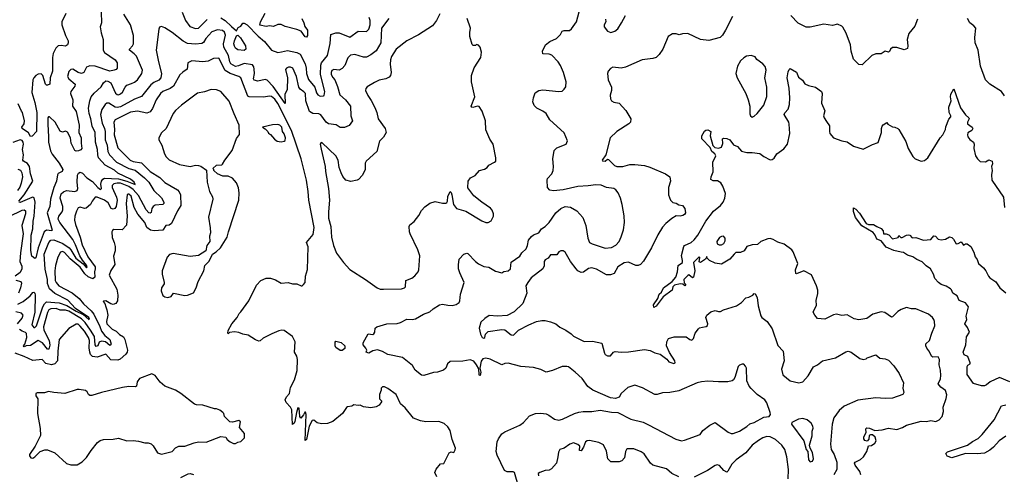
# Model space of a CAD drawing. Extents: x 2086813 to 2278017, y 548126 to 753336.
# Tile 154 of 256: x 2136141 to 2145462, y 616599 to 620904. Entities that reach past the tile are written whole.
import ezdxf

# ---------------------------------------------------------------- set-up
doc = ezdxf.new("R2010")
doc.units = 0

msp = doc.modelspace()

# ---------------------------------------------------------------- linework, layer by layer
at = {"layer": '0CON10XD'}
for points in [[(2136911.1, 620975), (2136914.2, 620875.8), (2136902.9, 620835), (2136910.9, 620780.9), (2136930, 620715), (2136932.3, 620615), (2136944.8, 620594.8), (2137045.6, 620525), (2137062.9, 620495), (2137064.3, 620445.7), (2137055, 620434), (2137034.4, 620425.6), (2136995, 620418.2), (2136855, 620463.1), (2136803.9, 620466.1), (2136772.9, 620455), (2136748.1, 620405), (2136725, 620395.5), (2136695, 620403.2), (2136645, 620434.5), (2136625, 620432.5), (2136605, 620412.5), (2136593.3, 620365), (2136605.5, 620345), (2136666.9, 620295), (2136664.4, 620275), (2136626.4, 620225), (2136621.8, 620205), (2136643.9, 620143.9), (2136641.8, 620085), (2136675, 620033.8), (2136705.6, 619905), (2136699.6, 619835), (2136724.2, 619785), (2136721.5, 619735), (2136730.5, 619685), (2136718.9, 619671.1), (2136698.7, 619661.3), (2136675, 619659.4), (2136661.7, 619665), (2136629.5, 619735), (2136622.5, 619785), (2136595, 619840), (2136575, 619850), (2136545, 619838.6), (2136525, 619848.6), (2136475.8, 619935), (2136424.4, 619985.6), (2136415, 619985.6), (2136408.5, 619975), (2136406.5, 619913.5), (2136415.3, 619795), (2136412.4, 619745), (2136422.9, 619702.9), (2136432.7, 619662.7), (2136449.5, 619629.5), (2136515.3, 619545), (2136548.8, 619485), (2136542.7, 619467.3), (2136505, 619446.7), (2136497.6, 619435), (2136490.5, 619375), (2136464.3, 619315.7), (2136431.6, 619205), (2136425.9, 619135), (2136400.7, 619075), (2136448.8, 618911.2), (2136445, 618904.4), (2136395, 618911.8), (2136374.1, 618895.9), (2136317.1, 618745), (2136295, 618650), (2136285, 618642.5), (2136255, 618663.8), (2136247.3, 618717.3), (2136251.3, 618865), (2136266, 618925), (2136270, 618995), (2136279.2, 619045), (2136286.5, 619175), (2136277.7, 619217.7), (2136265, 619224.7), (2136255, 619221.7), (2136145, 619173.4), (2136132.9, 619175)], [(2137680.4, 620975), (2137711.5, 620895), (2137750.8, 620840.8), (2137805, 620820), (2137835, 620823.3), (2137915, 620904.7)], [(2138811.1, 620915), (2138831.5, 620875), (2138840.9, 620840.9), (2138865.9, 620805), (2138866.1, 620753.9), (2138855, 620737.5), (2138845, 620741.4), (2138805, 620794), (2138765, 620811.4), (2138655, 620840.6), (2138615, 620858.9), (2138585, 620858.5), (2138545, 620839.5), (2138505, 620845.7), (2138475, 620840.6), (2138413.3, 620853.3), (2138420, 620885), (2138464.1, 620965)], [(2141522.1, 619332.1), (2141425, 619324.5), (2141287.2, 619292.8), (2141195, 619284.2), (2141160.3, 619290.3), (2141136.2, 619315), (2141133.3, 619385), (2141138.3, 619401.7), (2141178, 619445), (2141190.8, 619475), (2141194.3, 619515), (2141187.1, 619585), (2141200, 619665), (2141225, 619691.2), (2141315, 619726.7), (2141328.3, 619758.3), (2141294.1, 619834.1), (2141160, 619955), (2141124, 620015), (2141095, 620037.5), (2141036.9, 620066.9), (2141010.8, 620090.8), (2141000, 620125), (2141003.9, 620165), (2141019.8, 620210.2), (2141055, 620234.6), (2141095, 620240.5), (2141245, 620223.1), (2141275, 620228), (2141296.2, 620245), (2141312.7, 620267.3), (2141313.2, 620316.8), (2141290, 620405), (2141261.1, 620471.1), (2141238.1, 620505), (2141178.3, 620568.3), (2141155, 620577.5), (2141095, 620582), (2141089.2, 620605), (2141120, 620665), (2141161, 620699), (2141223.9, 620726.1), (2141260, 620765), (2141276.2, 620795), (2141295, 620802.9), (2141345, 620802), (2141365, 620816.2), (2141413.1, 620885), (2141448.6, 621025)], [(2136125, 618209.4), (2136175.5, 618234.5), (2136239.4, 618290.6), (2136265, 618321.9), (2136275, 618324.3), (2136283.7, 618313.7), (2136286.9, 618295), (2136283.5, 618135), (2136255.8, 618015), (2136275, 617988.2), (2136285, 617988.7), (2136300.3, 618005), (2136361, 618185), (2136376, 618214), (2136395, 618231.2), (2136513.4, 618223.4), (2136588.7, 618198.7), (2136675, 618144.4), (2136741.8, 618111.8), (2136795, 618064.7), (2136802.5, 618067.5), (2136794.4, 618085), (2136670.6, 618170.6), (2136597.3, 618247.3), (2136475, 618310.8), (2136422.6, 618355), (2136405.1, 618405), (2136402.9, 618445), (2136380.9, 618540.9), (2136372.5, 618685), (2136416.1, 618795), (2136435.2, 618814.8), (2136465, 618817.9), (2136548.3, 618785), (2136608.4, 618745), (2136626.6, 618725), (2136673.5, 618645), (2136741.9, 618591.9), (2136775, 618555.6), (2136781.1, 618565), (2136775, 618580.9), (2136736.5, 618626.5), (2136708.9, 618668.9), (2136670.8, 618770.8), (2136643.5, 618823.5), (2136521.1, 618985), (2136506.7, 619015), (2136511.3, 619045), (2136544.7, 619085), (2136550.6, 619105), (2136548.2, 619135), (2136525.4, 619215), (2136534.8, 619255.2), (2136555, 619273.6), (2136584.7, 619285.3), (2136662.7, 619277.3), (2136685.7, 619285), (2136692.1, 619305), (2136684.2, 619365), (2136689.6, 619430.4), (2136699.1, 619450.9), (2136715, 619459.4), (2136735, 619451.8), (2136778, 619405), (2136831.4, 619371.4), (2136879.7, 619315), (2136905.5, 619294.5), (2136914.5, 619305), (2136909.5, 619345), (2136915.8, 619375), (2136927.3, 619395), (2136945, 619404.8), (2137078, 619398), (2137155.2, 619375.2), (2137235.7, 619344.3), (2137224.2, 619365), (2137191.5, 619395), (2137070, 619450), (2137038.1, 619478.1), (2136951.8, 619525), (2136888.6, 619595), (2136879.8, 619625), (2136876.7, 619675), (2136858, 619745), (2136856.5, 619835), (2136827.4, 619895), (2136814.7, 619965), (2136798.4, 620015), (2136794, 620066), (2136804.7, 620135.3), (2136818.5, 620175), (2136845, 620208.9), (2136911.7, 620268.3), (2136935, 620305.8), (2136955, 620324.3), (2136975, 620323.5), (2137004.5, 620305), (2137049.4, 620209.4), (2137064.7, 620194.7), (2137075, 620192.9), (2137095, 620200.5), (2137113.4, 620216.6), (2137138.5, 620265), (2137155, 620283.1), (2137200.5, 620300.5), (2137228.7, 620311.3), (2137255, 620333.5), (2137296.9, 620395), (2137302.9, 620425), (2137247.3, 620557.3), (2137225, 620582.1), (2137180.6, 620615), (2137179.2, 620625), (2137209.2, 620655), (2137219.2, 620675), (2137219.4, 620755), (2137191.5, 620855), (2137126.9, 620955)], [(2136578.8, 620961.2), (2136541.4, 620885), (2136540.6, 620855), (2136575.4, 620755.4), (2136599.2, 620705), (2136600.8, 620685), (2136594.2, 620665), (2136575.4, 620654.6), (2136535, 620660.6), (2136504.3, 620655.7), (2136484, 620636), (2136458.8, 620585), (2136452, 620545), (2136452.8, 620417.2), (2136428.5, 620355), (2136425.6, 620294.4), (2136405, 620283.3), (2136395, 620283.8), (2136385, 620293.3), (2136360.5, 620375), (2136345, 620390.5), (2136315, 620389.6), (2136293.3, 620376.7), (2136274.5, 620355), (2136266.9, 620335), (2136255.8, 620215), (2136285, 620120), (2136303.1, 620025), (2136301.2, 619845), (2136259.4, 619800.6), (2136245, 619798.9), (2136223.4, 619833.4), (2136166, 619875), (2136162, 619885), (2136183.5, 619916.5), (2136186.4, 619945), (2136168.2, 620025), (2136159.1, 620039.2), (2136127.2, 620107.2)], [(2139635, 620915.6), (2139567.2, 620825), (2139560, 620685), (2139515, 620607.7), (2139465, 620570), (2139425, 620548.8), (2139395, 620550), (2139315, 620573.9), (2139271.5, 620568.5), (2139246.9, 620543.1), (2139218.3, 620471.7), (2139195, 620441.4), (2139165, 620426.9), (2139115, 620432.5), (2139095, 620422.5), (2139088.5, 620405), (2139090.4, 620385), (2139106.9, 620356.9), (2139123.2, 620333.2), (2139149.9, 620269.9), (2139171.1, 620191.1), (2139225, 620144.6), (2139272.9, 620085), (2139274.7, 619995), (2139291.3, 619945), (2139259, 619901), (2139215, 619884), (2139175, 619882.6), (2139137, 619907), (2139065, 619917.1), (2139041.6, 619935), (2138992.9, 620002.9), (2138971.6, 620011.6), (2138915, 620017.3), (2138883.3, 620035), (2138849.8, 620135), (2138845.2, 620205.2), (2138832.3, 620222.3), (2138796.3, 620246.3), (2138782.7, 620265), (2138760.3, 620365), (2138725.9, 620445.9), (2138705, 620455.4), (2138684.6, 620455.4), (2138665.8, 620445), (2138657.8, 620432.2), (2138675.6, 620354.4), (2138673, 620243), (2138650, 620195), (2138655, 620110), (2138541, 620271), (2138485, 620330.3), (2138465, 620338.9), (2138395, 620321.2), (2138360.9, 620330.9), (2138354.7, 620345), (2138362.8, 620395), (2138361.2, 620435), (2138357.6, 620457.6), (2138345, 620477.8), (2138265, 620489.4), (2138213.8, 620466.2), (2138185, 620461.7), (2138141.2, 620485), (2138129.8, 620505), (2138117.3, 620565), (2138073.4, 620645), (2138071.7, 620675), (2138088.6, 620758.6), (2138080.4, 620785), (2138061.2, 620801.2), (2138015, 620808.4), (2137960.1, 620789.9), (2137902.8, 620727.2), (2137881, 620689), (2137865, 620677.1), (2137805, 620671.8), (2137730.5, 620679.5), (2137690.1, 620700.1), (2137585, 620781.4), (2137515, 620826), (2137485, 620838.8), (2137465, 620833.3), (2137457.5, 620815), (2137433.8, 620615), (2137453.8, 620505), (2137484.6, 620395), (2137476.8, 620353.2), (2137458.2, 620331.8), (2137410, 620310), (2137381.5, 620288.5), (2137295, 620176.5), (2137228.3, 620151.7), (2137095, 620080), (2137065, 620072.6), (2137045, 620075.2), (2136985, 620113.6), (2136965, 620112.5), (2136948.7, 620101.3), (2136917.6, 620052.4), (2136907, 620005), (2136922.7, 619925), (2136942.7, 619875), (2136950.6, 619845), (2136950.7, 619765), (2136968.6, 619715), (2136975.3, 619655), (2136990.7, 619625), (2137058.9, 619555), (2137175, 619496), (2137235, 619478.3), (2137321.6, 619405), (2137365, 619364.6), (2137411.3, 619285), (2137485, 619215.9), (2137506.9, 619176.9), (2137505.4, 619164.6), (2137495, 619153.7), (2137425, 619147.2), (2137405, 619136.3), (2137392.1, 619115), (2137385, 619077.8), (2137375, 619071.4), (2137365, 619074.4), (2137338.6, 619105), (2137265, 619240), (2137216.1, 619296.1), (2137175, 619323.4), (2137095, 619354.9), (2137062.7, 619357.3), (2137031, 619349), (2137017.5, 619335), (2137016.8, 619315), (2137057.8, 619225), (2137064, 619195), (2137053.3, 619135), (2137042.9, 619117.1), (2137025, 619108.9), (2137005.8, 619115.8), (2136978.5, 619168.5), (2136945, 619196), (2136875, 619222.9), (2136855.7, 619224.3), (2136826.4, 619185), (2136812.5, 619155), (2136771.5, 619118.5), (2136755, 619115.6), (2136712.4, 619127.6), (2136695, 619122), (2136677.6, 619092.4), (2136662.5, 619045), (2136660.5, 619005), (2136668.8, 618965), (2136714.2, 618845), (2136732.2, 618772.2), (2136787.6, 618657.6), (2136855, 618564.2), (2136856.7, 618545), (2136848.4, 618515), (2136852.8, 618465), (2136835, 618449.2), (2136789.4, 618469.4), (2136758.9, 618498.9), (2136715, 618560.5), (2136675, 618591.4), (2136618.1, 618638.1), (2136565, 618700), (2136545, 618708.9), (2136526.7, 618703.3), (2136501.5, 618655), (2136480.9, 618575), (2136474.5, 618525), (2136477.1, 618435), (2136485, 618414.3), (2136511.8, 618385), (2136636.8, 618316.8), (2136704, 618264), (2136745, 618213.7), (2136817.2, 618147.2), (2136843.8, 618115), (2136899.9, 617999.9), (2136915.6, 617955), (2136946.5, 617915), (2136993.1, 617875), (2137007.3, 617832.7), (2137005, 617823.8), (2136995, 617820.3), (2136953, 617853), (2136915, 617858.4), (2136895, 617850), (2136879.7, 617815), (2136865, 617809.6), (2136856.2, 617826.2), (2136847.8, 617905), (2136812.3, 617965)], [(2138045, 620921.1), (2138087.6, 620897.6), (2138145, 620839.3), (2138195, 620800), (2138210.5, 620829.5), (2138235.9, 620844.1), (2138255, 620870), (2138265, 620871.2), (2138295, 620855.6), (2138398, 620748), (2138457.3, 620697.3), (2138525, 620615.7), (2138585, 620592.5), (2138618.9, 620601.1), (2138675, 620612.7), (2138765, 620593.3), (2138795, 620577.7), (2138843, 620485), (2138853.2, 620445), (2138856.2, 620395), (2138876.5, 620336.5), (2138935, 620265.5), (2138952.2, 620212.2), (2138965, 620191.4), (2138985, 620180), (2139018.3, 620181.7), (2139024.1, 620185.9), (2139030.8, 620225), (2138989.1, 620385), (2138993.4, 620475), (2138999.6, 620495), (2139053.8, 620565), (2139081.3, 620678.7), (2139086.7, 620763.3), (2139135, 620780), (2139165, 620779.1), (2139265, 620737.1), (2139344.7, 620795.3), (2139425, 620793.6), (2139446.2, 620815), (2139460, 620855), (2139459.5, 620895), (2139450.5, 620925)], [(2140119.3, 620960.7), (2140087.5, 620895), (2140048.6, 620845), (2139915, 620760.6), (2139806.7, 620705), (2139705, 620626.2), (2139661.4, 620555), (2139650, 620525), (2139647, 620483), (2139657.8, 620405), (2139652.9, 620377.1), (2139638.7, 620361.3), (2139606.2, 620343.8), (2139545, 620330.5), (2139499.8, 620310.2), (2139430.5, 620269.5), (2139418.3, 620251.7), (2139416.2, 620235), (2139435.8, 620185), (2139469.1, 620139.1), (2139503.3, 620073.3), (2139522.7, 620025), (2139535.4, 619965), (2139599.4, 619875), (2139611.4, 619835), (2139585, 619790.6), (2139545.7, 619755), (2139522, 619655), (2139420, 619565), (2139412.5, 619545), (2139410.9, 619485), (2139387.8, 619432.2), (2139349.5, 619390.5), (2139335, 619383.5), (2139275, 619372.2), (2139228, 619385), (2139199.8, 619419.8), (2139183.3, 619453.3), (2139165.9, 619505), (2139155.3, 619575.3), (2139135, 619614.4), (2139005, 619737.5), (2138995, 619740), (2138986.9, 619725), (2138993.5, 619676.5), (2139033.3, 619515), (2139035.1, 619465), (2139066, 619305), (2139075.5, 619195), (2139064.5, 619085), (2139065.8, 619025.8), (2139086.6, 618945), (2139094.2, 618844.2), (2139110.6, 618765), (2139141.7, 618691.7), (2139206, 618605), (2139265, 618540), (2139415, 618444.2), (2139525, 618364), (2139555, 618353.3), (2139585, 618351.2)], [(2139585, 618351.2), (2139755, 618353.8), (2139785, 618363.8), (2139793.3, 618375), (2139797.5, 618435), (2139853.6, 618456.4), (2139883, 618477), (2139912.5, 618515), (2139920, 618535), (2139928.3, 618668.3), (2139911.2, 618725), (2139837.5, 618875), (2139830.8, 618895), (2139829.2, 618945), (2139835, 618961.2), (2139875, 618994), (2139920.2, 619049.8), (2139943.6, 619096.4), (2139976.8, 619133.2), (2140025, 619167.5), (2140075, 619183.3), (2140145, 619166.7), (2140175, 619166.2), (2140185, 619172), (2140191.4, 619185), (2140195, 619230), (2140215, 619276.7), (2140225, 619267.5), (2140231.5, 619245), (2140247.9, 619155), (2140275, 619116.2), (2140365, 619090), (2140515, 619000), (2140555, 618982.5), (2140575, 618982.5), (2140605, 619000), (2140627.5, 619045), (2140627.5, 619065), (2140615, 619100), (2140599.3, 619119.3), (2140516, 619176), (2140440, 619235), (2140385, 619312.5), (2140388, 619375), (2140409.2, 619405), (2140452.4, 619427.6), (2140495, 619476.2), (2140540.7, 619489.3), (2140567.5, 619505), (2140582.5, 619525), (2140636.4, 619553.6), (2140647.5, 619565), (2140650, 619595), (2140623.3, 619725), (2140591.7, 619771.7), (2140555, 619860), (2140550, 619945), (2140519.1, 620039.1), (2140491.4, 620081.4), (2140475, 620084.3), (2140431.4, 620071.4), (2140420, 620075), (2140416.2, 620085), (2140449.2, 620175), (2140419.2, 620315), (2140418, 620375), (2140442.1, 620447.9), (2140506.7, 620545), (2140513.3, 620595), (2140500, 620645), (2140485, 620662.5), (2140465, 620670), (2140455, 620660), (2140435, 620660), (2140425, 620670), (2140402.5, 620745), (2140401.7, 620781.7), (2140408.8, 620825), (2140375.7, 620915.7)], [(2141687.9, 620907.9), (2141689.4, 620885), (2141674.2, 620855), (2141674, 620835), (2141705.9, 620795.9), (2141735.9, 620784.1), (2141775, 620794.2), (2141805, 620818), (2141836.9, 620873.1), (2141877.3, 620942.7)], [(2142888, 620935), (2142824, 620805)], [(2144639.4, 620910.6), (2144616.5, 620843.5), (2144558.1, 620771.9), (2144542.2, 620715), (2144550, 620655), (2144545, 620632.5), (2144515, 620620), (2144445, 620640), (2144405, 620639.2), (2144386, 620625), (2144375, 620603.3), (2144365, 620596.7), (2144334.1, 620605.9), (2144295, 620580), (2144245, 620580), (2144206.7, 620565), (2144115, 620478), (2144085, 620481.2), (2144035, 620530), (2144013.8, 620605), (2144006, 620665), (2143964, 620775), (2143935, 620832.5), (2143923.6, 620843.6), (2143883, 620863), (2143835, 620848.8), (2143755, 620861.2), (2143625, 620832), (2143585, 620832), (2143510.9, 620870.9), (2143442, 620945)], [(2145464.3, 620184.3), (2145435.6, 620225.6), (2145324.5, 620294.5), (2145284, 620335), (2145236.7, 620465), (2145214.2, 620615), (2145187.5, 620685), (2145184, 620735), (2145192.5, 620825), (2145175, 620847.5), (2145135, 620873.3), (2145115, 620915.8)], [(2142824, 620805), (2142795, 620757.5), (2142773.6, 620736.4), (2142665, 620706.7), (2142585, 620716.2), (2142465, 620773.3), (2142415, 620770), (2142385, 620761.4), (2142355, 620769.2), (2142321.2, 620768.8), (2142280, 620745), (2142230.8, 620625), (2142195.8, 620574.2), (2142165, 620546.7), (2142135, 620536.7), (2142035, 620524.2), (2141875, 620454), (2141835, 620446.2), (2141755, 620453.3), (2141735, 620441.2), (2141712.6, 620417.4), (2141705.5, 620395), (2141711.9, 620335), (2141744, 620265), (2141743.8, 620235), (2141730.5, 620189.5), (2141732.6, 620155), (2141745, 620135.6), (2141765, 620124.3), (2141816, 620115), (2141879.2, 620045), (2141926.2, 619965), (2141923.8, 619935), (2141908.3, 619918.3), (2141794.6, 619845.4), (2141730, 619785), (2141690, 619625), (2141656.2, 619575), (2141657, 619567), (2141685, 619565.8), (2141705, 619582.5), (2141715, 619581.2), (2141772.1, 619522.1), (2141795, 619512.9), (2141850, 619515), (2141916.4, 619533.6), (2141965, 619534), (2142055, 619522.2), (2142105, 619507.1), (2142255, 619444.3), (2142296.2, 619415), (2142302.5, 619375), (2142283.8, 619315), (2142283.8, 619245), (2142303.3, 619195), (2142325, 619172.5), (2142355, 619167.5), (2142380.7, 619150.7), (2142416.7, 619145), (2142437.1, 619115), (2142444.2, 619075), (2142435, 619058.8), (2142419.7, 619050.3), (2142395, 619044.3), (2142355, 619046.2), (2142315, 619022), (2142258.8, 618975), (2142225, 618938), (2142181.8, 618868.2), (2142122.9, 618745), (2142045, 618618.8), (2142018.8, 618585), (2141997.5, 618575), (2141975, 618576), (2141905, 618607.5), (2141865, 618601.1), (2141802.5, 618565), (2141769.1, 618500.9), (2141735, 618487.8), (2141695, 618488.1), (2141600.9, 618540.9), (2141556.8, 618553.2), (2141525, 618547.8), (2141476.9, 618513.1), (2141455, 618510.6), (2141426, 618526), (2141408.9, 618545), (2141356.7, 618615), (2141305, 618703.3), (2141285, 618716.7), (2141265, 618716.7), (2141245, 618706.7), (2141225, 618676.7), (2141165, 618677.5), (2141142.9, 618647.1), (2141115, 618630.8), (2141105.6, 618615), (2141106.7, 618573.3), (2141094.3, 618545), (2140981.9, 618458.1), (2140950, 618415), (2140931.9, 618385), (2140941.9, 618315), (2140905, 618216.2), (2140823.1, 618136.9), (2140755, 618103.1), (2140665.4, 618095.4), (2140586.4, 618103.6), (2140544.2, 618075), (2140505, 618038.6), (2140491.3, 617981.3), (2140503.9, 617925), (2140520, 617895), (2140535, 617888), (2140543.8, 617895), (2140549.2, 617925), (2140575, 617952), (2140705, 617970), (2140735, 617966.2), (2140795, 617918.8), (2140815, 617916.7), (2140863.3, 617965), (2140960, 618015), (2141035, 618045.6), (2141085, 618054.3), (2141115.6, 618055.6), (2141165, 618044.3), (2141215, 618022.5), (2141255, 617992), (2141312.7, 617962.7), (2141360.5, 617930.5), (2141385, 617906), (2141485, 617856.2), (2141565, 617860.8), (2141652.3, 617842.3), (2141677.2, 617747.2), (2141683.7, 617733.7), (2141705, 617721.1), (2141735, 617720.6), (2141763.9, 617756.1), (2141777.6, 617762.4), (2141835, 617755.8), (2141905, 617757.5), (2142055, 617780.6), (2142109.8, 617769.8), (2142155, 617749.4), (2142205, 617735.8), (2142268.2, 617688.2), (2142286.7, 617665), (2142335, 617647.5), (2142346.7, 617655), (2142343.3, 617675), (2142292.5, 617752.5), (2142264.2, 617815), (2142268.8, 617855), (2142282.5, 617885), (2142337.7, 617902.3), (2142451.7, 617901.7), (2142485, 617876.2), (2142505, 617870), (2142521.2, 617885), (2142536.2, 617935), (2142566, 617975), (2142576.7, 617985), (2142605, 617991.4), (2142640.5, 617999.5), (2142652, 618008), (2142654, 618025), (2142637.1, 618085), (2142646.2, 618105), (2142685, 618136.2), (2142725, 618148.8), (2142755, 618140), (2142775, 618141.2), (2142803.4, 618156.6), (2142925.4, 618194.6), (2142975, 618225.7), (2143015, 618271.2), (2143045, 618276.7), (2143080, 618295), (2143095, 618310), (2143105, 618307.5), (2143122.3, 618272.3), (2143133.3, 618195), (2143158.6, 618098.6), (2143167.5, 618085), (2143217.5, 618045), (2143264, 617975), (2143319.7, 617819.7), (2143367.5, 617765), (2143376.8, 617673.2), (2143354.4, 617595), (2143365, 617542.5), (2143435, 617485.7), (2143516.1, 617466.1), (2143553.3, 617475), (2143605, 617532), (2143654.5, 617615.5), (2143694.1, 617635.9), (2143742.5, 617675), (2143865, 617700.8), (2143962.1, 617757.9), (2143985, 617763.8), (2144012.5, 617755), (2144095, 617696.7), (2144125, 617687.5), (2144155, 617693.3), (2144165, 617702.5), (2144245, 617730), (2144285, 617698.8), (2144335, 617691.2), (2144365, 617678.8), (2144417, 617627), (2144466.2, 617555), (2144508.8, 617465), (2144502, 617415), (2144510, 617375), (2144501.2, 617355), (2144405, 617320.6), (2144335, 617316.7), (2144245, 617324.3), (2144075, 617302.2), (2143945, 617245.6), (2143897.5, 617202.5), (2143848.8, 617135), (2143833.9, 617075), (2143816.2, 616883.8), (2143822.9, 616835), (2143852.2, 616785), (2143878, 616715), (2143877.5, 616645), (2143847.8, 616595)], [(2138265, 620611.8), (2138205, 620619.1), (2138185, 620633.5), (2138173.2, 620653.2), (2138169.7, 620675), (2138175.9, 620705), (2138195, 620750.8), (2138205, 620758.8), (2138232.7, 620732.7), (2138277.8, 620655), (2138283.3, 620625), (2138265, 620611.8)], [(2140090, 616575), (2140070, 616615), (2140082.7, 616647.3), (2140125, 616697.5), (2140155, 616700), (2140207, 616803), (2140225, 616812.5), (2140250, 616805), (2140265, 616830), (2140266.1, 616846.1), (2140235, 616930), (2140216.7, 617015), (2140195, 617050), (2140160.7, 617080.7), (2140108.3, 617098.3), (2139985, 617096), (2139935, 617104.2), (2139870.3, 617130.3), (2139788.8, 617228.8), (2139745.8, 617265), (2139705, 617353.3), (2139625, 617412), (2139595, 617426), (2139575, 617427.5), (2139562.5, 617415), (2139563.3, 617395), (2139546.7, 617355), (2139546.7, 617325), (2139547.5, 617315), (2139566.1, 617296.1), (2139566.7, 617285), (2139545, 617252.5), (2139515, 617237.5), (2139465, 617230), (2139395, 617239.2), (2139365, 617252.5), (2139345, 617250), (2139305, 617257.5), (2139285.8, 617244.2), (2139245, 617238), (2139235, 617231.2), (2139196, 617175), (2139105, 617100), (2139055, 617080.8), (2138997.5, 617077.5), (2138956.4, 617086.4), (2138925, 617111.2), (2138910.5, 617109.5), (2138882.5, 617055), (2138855, 616930), (2138845, 616920), (2138852.5, 617165), (2138847, 617187), (2138841.7, 617188.3), (2138828.3, 617161.7), (2138801.7, 617131.7), (2138792.5, 617145), (2138787.5, 617225), (2138775, 617230), (2138760, 617185), (2138745, 617100), (2138738.3, 617081.7), (2138725, 617070), (2138718.2, 617208.2), (2138705.4, 617235.4), (2138665, 617278), (2138654.4, 617305), (2138666.5, 617333.5), (2138696, 617365), (2138705, 617420), (2138744, 617495), (2138768.9, 617581.1), (2138771.1, 617685), (2138765, 617717.5), (2138743.8, 617755), (2138750, 617855), (2138724.2, 617904.2), (2138645, 617960), (2138623.3, 617963.3), (2138595, 617957.5), (2138528.8, 617928.8), (2138445, 617887.5), (2138417.3, 617862.7), (2138405, 617860), (2138372.9, 617872.9), (2138305, 617916.7), (2138255, 617926.7), (2138215, 617943.3), (2138175, 617946.7), (2138128.3, 617941.7), (2138115, 617930), (2138110, 617935), (2138115, 617960), (2138148.8, 618025), (2138198.8, 618085), (2138218.3, 618121.7), (2138235, 618136.2), (2138309.7, 618240.3), (2138381.3, 618388.7), (2138425, 618434), (2138474.5, 618455.5), (2138515, 618457.8), (2138561.7, 618441.7), (2138615, 618410), (2138684.2, 618414.2), (2138725, 618402), (2138763.6, 618403.6), (2138805, 618383.8), (2138815, 618384), (2138828.8, 618395), (2138843.8, 618415), (2138845.7, 618475), (2138865, 618540), (2138873.2, 618753.2), (2138856, 618795), (2138920.2, 618869.8), (2138930.2, 618935), (2138878.7, 619195), (2138873.3, 619276.7), (2138856.1, 619385), (2138806.2, 619585), (2138713.8, 619855), (2138585, 620111), (2138555, 620151.4), (2138525, 620175.8), (2138505, 620178.5), (2138449.1, 620169.1), (2138315, 620174), (2138300.4, 620180.4), (2138235, 620352.9), (2138215.3, 620365.3), (2138135, 620393), (2138085, 620422.9), (2138025, 620538.6), (2137975, 620535.6), (2137925, 620512.5), (2137875.6, 620504.4), (2137770, 620515), (2137734.4, 620495.6), (2137726.2, 620435), (2137685, 620408.6), (2137658.3, 620381.7), (2137595.8, 620274.2), (2137565, 620252.1), (2137496, 620224), (2137475.3, 620204.7), (2137432.3, 620145), (2137398.4, 620061.6), (2137377.5, 620032.5), (2137345, 620019.1), (2137255, 620038.2), (2137191, 620029), (2137046, 619955), (2137032.2, 619935), (2137038.9, 619865), (2137035.4, 619815), (2137071.5, 619691.5), (2137186.7, 619575), (2137215, 619560), (2137295, 619547.9), (2137375, 619468), (2137468.9, 619408.9), (2137515, 619363.5), (2137635, 619293.5), (2137651.8, 619275), (2137663.1, 619245), (2137665.3, 619144.7), (2137633.6, 619095), (2137576.9, 618973.1), (2137555, 618959.2), (2137525, 618954.4), (2137495, 618911.6), (2137414.5, 618905.5), (2137380.3, 618910.3), (2137345.9, 618935), (2137325.3, 618985), (2137260.9, 619060.9), (2137224.3, 619124.3), (2137195, 619234.2), (2137175, 619251.9), (2137165, 619252.5), (2137157.5, 619245), (2137147.5, 619165), (2137159.5, 619045), (2137151.7, 618958.3), (2137110, 618915), (2137033.6, 618916.4), (2137020.7, 618909.3), (2137013.8, 618896.2), (2137017, 618843), (2137035.8, 618795), (2137043.8, 618755), (2137043.6, 618716.4), (2137030, 618665), (2137043.3, 618585), (2137005, 618530), (2136988.8, 618485), (2137061, 618351), (2137070, 618295), (2137068.2, 618241.8), (2137052.6, 618217.4), (2137025, 618207.8), (2137002.4, 618212.4), (2136955, 618241.2), (2136935, 618240), (2136930, 618235), (2136946.2, 618216.2), (2136956.2, 618185)], [(2143075, 619982.5), (2143095, 619990), (2143123, 620017), (2143186.2, 620095), (2143213.6, 620176.4), (2143213.8, 620265), (2143195.8, 620355), (2143208.8, 620425), (2143199.5, 620459.5), (2143177.3, 620487.3), (2143118.3, 620528.3), (2143102.3, 620552.3), (2143065, 620564), (2143021.7, 620558.3), (2142995, 620542.5), (2142966.1, 620513.9), (2142935.9, 620464.1), (2142922, 620395), (2142934, 620355), (2143013.8, 620205), (2143037.5, 620145), (2143052.5, 620085), (2143053.6, 620013.6), (2143060, 619995), (2143075, 619982.5)], [(2144102.4, 616592.4), (2144095.5, 616625), (2144049.4, 616685), (2144042.5, 616705), (2144050, 616715), (2144102.1, 616737.9), (2144130, 616765), (2144160, 616815), (2144175, 616870), (2144205, 616871.2), (2144237.5, 616895), (2144247.5, 616915), (2144239.4, 616949.4), (2144215, 616972.5), (2144195, 616973.8), (2144184, 616966), (2144179.4, 616930.6), (2144165, 616912.5), (2144140.5, 616920.5), (2144132, 616935), (2144130.8, 616955), (2144153.3, 616995), (2144151.7, 617028.3), (2144160.7, 617039.3), (2144185, 617035.7), (2144235, 617014.2), (2144305, 617019.2), (2144365, 617035.7), (2144445, 617024.4), (2144497.2, 617042.8), (2144535, 617064.2), (2144675, 617101.4), (2144725, 617098.9), (2144765, 617107.8), (2144815, 617099.4), (2144846.2, 617115), (2144873.3, 617145), (2144886.2, 617195), (2144884, 617235), (2144912.7, 617317.3), (2144917, 617353), (2144905, 617393.8), (2144862, 617425), (2144836, 617455), (2144857, 617503), (2144860.5, 617535), (2144859.6, 617585), (2144844.5, 617635), (2144849.4, 617685), (2144835, 617710), (2144785, 617708), (2144775, 617713.8), (2144748.6, 617768.6), (2144728.1, 617795), (2144717.8, 617815), (2144718.6, 617835), (2144754.5, 617865.5), (2144774.5, 617935), (2144804.4, 618005), (2144801.9, 618045), (2144794.4, 618065), (2144780.8, 618085), (2144745, 618115.6), (2144625, 618167.1), (2144585, 618166.7), (2144535, 618179.2), (2144485, 618161.2), (2144455, 618140.8), (2144405, 618088.8), (2144395, 618086), (2144329.8, 618129.8), (2144295, 618137.5), (2144218, 618115), (2144160, 618075), (2144085, 618062.9), (2144039.7, 618069.7), (2143975, 618110.6), (2143925, 618102), (2143875, 618116.2), (2143845, 618108.8), (2143763, 618067), (2143695, 618073.3), (2143667, 618107), (2143653.8, 618135), (2143685, 618200), (2143681.2, 618245), (2143697.5, 618312.5), (2143695.9, 618344.1), (2143684.2, 618385), (2143636.6, 618486.6), (2143565, 618526.2), (2143495, 618497.5), (2143490, 618500), (2143484, 618535), (2143508.8, 618595), (2143464.2, 618705), (2143449.2, 618725), (2143378.3, 618778.3), (2143318.3, 618798.3), (2143275, 618823.8), (2143245, 618831.2), (2143225, 618830), (2143156.1, 618803.9), (2143125, 618776.2), (2143075, 618773.3), (2143025, 618756.7), (2143000, 618715), (2142965, 618700.8), (2142921.7, 618698.3), (2142903.8, 618685), (2142865, 618637.5), (2142785, 618587.5), (2142725, 618597.5), (2142670, 618625), (2142650, 618645), (2142645, 618660), (2142633, 618637), (2142585, 618603.8), (2142575, 618612.5), (2142581.2, 618651.2), (2142575, 618658.6), (2142518.7, 618605), (2142533, 618527), (2142520, 618465), (2142511.7, 618458.3), (2142476.9, 618486.9), (2142465, 618481.2), (2142429.6, 618445), (2142432.6, 618412.6), (2142446.2, 618395), (2142437.5, 618385), (2142418, 618398), (2142395, 618403.7), (2142340.9, 618389.1), (2142322.7, 618375), (2142317.1, 618342.9), (2142231.1, 618278.9), (2142165, 618190.8), (2142145, 618180), (2142142.5, 618205), (2142182, 618265), (2142195.7, 618304.3), (2142218, 618325), (2142236, 618365), (2142318.8, 618425), (2142352.7, 618467.3), (2142368, 618515), (2142373.8, 618575), (2142414.3, 618605.7), (2142415.6, 618625), (2142405, 618670), (2142427.5, 618755), (2142435.6, 618764.4), (2142496.7, 618793.3), (2142525, 618820), (2142560, 618865), (2142638.1, 618995), (2142708.2, 619091.8), (2142774.3, 619145), (2142800, 619175), (2142815.8, 619215), (2142822.3, 619257.7), (2142796.8, 619326.8), (2142777.6, 619357.6), (2142747.3, 619377.3), (2142705, 619376.7), (2142685, 619390), (2142686, 619415), (2142705.8, 619464.2), (2142704.3, 619555), (2142730, 619615), (2142721.2, 619635), (2142692, 619655), (2142678.8, 619695), (2142597.3, 619775), (2142599.2, 619805), (2142625, 619849.2), (2142635, 619857.5), (2142655, 619860), (2142683.3, 619845), (2142677.1, 619805), (2142702.5, 619712.5), (2142722.7, 619692.7), (2142755, 619688.8), (2142785, 619696.7), (2142797.7, 619732.3), (2142793.8, 619776.2), (2142805, 619781.2), (2142835, 619778.9), (2142864, 619765), (2142899.1, 619719.1), (2142935, 619702.5), (2142975, 619659.1), (2143025, 619646.2), (2143075, 619646.5), (2143146.8, 619636.8), (2143185, 619607.5), (2143245, 619576.2), (2143265, 619578.8), (2143285, 619593.8), (2143309.4, 619635), (2143375, 619680), (2143411.1, 619725), (2143431.5, 619825), (2143425.6, 619915.6), (2143420.8, 619935), (2143377.8, 620005), (2143385, 620022.5), (2143414.6, 620055.4), (2143428.1, 620101.9), (2143432.5, 620165), (2143426.7, 620255), (2143407.6, 620352.4), (2143415, 620410), (2143425, 620433.8), (2143435, 620441.2), (2143495, 620407.5), (2143515, 620360), (2143551.2, 620331.2), (2143575, 620296.7), (2143609.5, 620279.5), (2143675, 620265.6), (2143731.9, 620225), (2143736.5, 620205), (2143732.7, 620112.7), (2143761.9, 620041.9), (2143751.2, 619995), (2143756.5, 619975), (2143778.8, 619938.8)], [(2137545, 618273.3), (2137576.4, 618283.6), (2137597, 618313), (2137705, 618292), (2137730, 618295), (2137785, 618317.5), (2137813.3, 618365), (2137830, 618425), (2137883.3, 618525), (2137895, 618577.5), (2137935, 618617.5), (2137966.1, 618683.9), (2138002.5, 618705), (2138042.5, 618745), (2138106.2, 618845), (2138116.7, 618895), (2138216.4, 619193.6), (2138220, 619265), (2138213, 619313), (2138195, 619360), (2138155, 619402.5), (2138115, 619422.5), (2138065, 619422.5), (2138013.3, 619443.3), (2137980, 619475), (2137980, 619485), (2137970, 619495), (2138005, 619527.5), (2138055, 619530), (2138060, 619535), (2138082.5, 619575), (2138153.3, 619665), (2138195, 619780), (2138221.7, 619818.3), (2138217.5, 619905), (2138171.4, 620011.4), (2138125, 620132.5), (2138045, 620222.9), (2138005, 620239.4), (2137955, 620244.4), (2137890.2, 620219.8), (2137825, 620209.4), (2137673.8, 620095), (2137617.5, 620045), (2137595.5, 620014.5), (2137526.5, 619875), (2137485, 619833.8), (2137458.8, 619785), (2137458.8, 619765), (2137486.2, 619716.2), (2137512.8, 619632.8), (2137528.6, 619605), (2137557.6, 619577.6), (2137655, 619532.9), (2137755, 619514.4), (2137805, 619526.2), (2137835, 619523.8), (2137855, 619516.7), (2137909.3, 619479.3), (2137916.4, 619366.4), (2137938.6, 619278.6), (2137965.8, 619225.8), (2137970, 619205), (2137929.2, 619035), (2137945.8, 618934.2), (2137946, 618885), (2137938, 618855), (2137940, 618805), (2137913.8, 618765), (2137902.5, 618715), (2137835, 618670), (2137755, 618660), (2137595, 618691.2), (2137560.3, 618679.7), (2137536.2, 618655), (2137490.8, 618525), (2137490.6, 618495), (2137510, 618415), (2137508.1, 618401.9), (2137483.8, 618365), (2137481.2, 618335), (2137495, 618293.3), (2137515, 618280), (2137545, 618273.3)], [(2143778.8, 619938.8), (2143807.9, 619897.9), (2143805.7, 619845.7), (2143811.9, 619825), (2143844.6, 619784.6), (2143925, 619755.6), (2143975, 619746.7), (2144035, 619706.5), (2144125, 619676.7), (2144215, 619723.3), (2144267.4, 619742.6), (2144300.8, 619835), (2144298.6, 619875), (2144304.3, 619895), (2144315, 619909.2), (2144350, 619930), (2144360, 619915), (2144405, 619890), (2144425, 619887.5), (2144453.6, 619873.6), (2144463.9, 619863.9), (2144531.2, 619751.2), (2144552, 619685), (2144595, 619610), (2144616.7, 619585), (2144675, 619565.7), (2144705, 619571.9), (2144737.1, 619595), (2144854.6, 619785.4), (2144878.6, 619815), (2144904, 619865), (2144908.8, 619888.8), (2144938.2, 619961.8), (2144955.4, 619985), (2144956.2, 619995), (2144941.1, 620025), (2144936.9, 620075), (2144958, 620135), (2144951.4, 620175), (2144955, 620200), (2144985, 620250), (2145048.8, 620068.8), (2145093.6, 620003.6), (2145126.2, 619975), (2145128.8, 619965), (2145112.5, 619935), (2145115, 619916.7), (2145156.8, 619886.8), (2145164, 619875), (2145155.4, 619854.6), (2145117.1, 619832.9), (2145112.2, 619815), (2145116.9, 619795), (2145135, 619768.8), (2145170, 619745), (2145176.2, 619725), (2145173.9, 619683.9), (2145190, 619615), (2145207.5, 619585), (2145235, 619562.5), (2145285, 619557.5), (2145315, 619576.7), (2145347.5, 619565), (2145351.7, 619538.3), (2145340, 619515), (2145346.2, 619475), (2145340, 619435), (2145344.1, 619385.9), (2145456, 619225), (2145464.2, 619125)], [(2138615, 619747.5), (2138645, 619752.5), (2138655, 619760), (2138657.1, 619785), (2138645, 619823.3), (2138629.2, 619845), (2138622.5, 619885), (2138605, 619904), (2138585, 619912), (2138535, 619910), (2138440, 619885), (2138465, 619870), (2138490, 619845), (2138495, 619830), (2138516.4, 619816.4), (2138553.6, 619773.6), (2138580, 619755), (2138615, 619747.5)], [(2136133.3, 619185), (2136184.8, 619245.2), (2136264.8, 619375), (2136243.8, 619445), (2136234.4, 619515), (2136215, 619542.1), (2136177.1, 619565), (2136170.4, 619575), (2136176.3, 619625), (2136166.9, 619675), (2136178.4, 619725), (2136175.3, 619745), (2136165, 619758.5), (2136145, 619766.5), (2136075, 619742.1)], [(2136125, 619487.4), (2136148.8, 619478.8), (2136162.3, 619455), (2136167.2, 619415), (2136156.4, 619355), (2136141.7, 619318.3), (2136120, 619285)], [(2140865.2, 616475.2), (2140826, 616615), (2140811.7, 616621.7), (2140755, 616621.9), (2140732, 616635), (2140660.2, 616780.2), (2140653.1, 616815), (2140660.9, 616905), (2140672.7, 616935), (2140705, 616980.8), (2140735, 617002.5), (2140876, 617065), (2140909.7, 617090.3), (2140968.3, 617151.7), (2141025, 617174.5), (2141075, 617179.1), (2141125, 617170.5), (2141150.2, 617160.2), (2141205, 617121.9), (2141245, 617111.9), (2141279.7, 617120.3), (2141394.6, 617175.4), (2141435, 617188.1), (2141475.6, 617194.4), (2141556.8, 617193.2), (2141635, 617205.6), (2141745, 617186.9), (2141805, 617184.2), (2141925, 617120.6), (2142042.6, 617092.6), (2142095, 617067.8), (2142351.9, 616931.9), (2142405, 616916.2), (2142435, 616921.2), (2142583.8, 616976.2), (2142607.5, 617015), (2142675, 617063.3), (2142725, 617090), (2142849.5, 616999.5), (2142875, 616986.2), (2142895, 616983.8), (2142955, 617007.5), (2143025, 617052), (2143052.8, 617077.2), (2143095, 617090), (2143185, 617138.8), (2143235, 617147.5), (2143247.5, 617165), (2143246.7, 617185), (2143213.3, 617275), (2143193.9, 617303.9), (2143123.3, 617355), (2143065, 617410), (2143046.7, 617435), (2143026.2, 617485), (2143021.2, 617605), (2143013.6, 617623.6), (2142995, 617642.5), (2142979.3, 617640.7), (2142955, 617632.5), (2142941.7, 617618.3), (2142911.2, 617515), (2142900, 617495), (2142885, 617484), (2142845, 617476), (2142755, 617473.1), (2142655, 617480.6), (2142595, 617475.7), (2142554.2, 617465.8), (2142380.5, 617389.5), (2142295, 617374.3), (2142225, 617370.8), (2142175, 617353.8), (2142155, 617356.2), (2142036.8, 617416.8), (2141965, 617443.8), (2141897.7, 617422.3), (2141836.2, 617365), (2141815, 617328.8), (2141781.7, 617318.3), (2141734.5, 617324.5), (2141565.6, 617395.6), (2141520.3, 617430.3), (2141465, 617506.2), (2141400, 617565), (2141335, 617617.5), (2141320.7, 617620.7), (2141275, 617619.2), (2141185, 617581.1), (2141125, 617565.7), (2141075, 617591.2), (2141005, 617611.4), (2140885, 617621.1), (2140765, 617650), (2140735, 617648.8), (2140703.8, 617636.2), (2140595, 617690), (2140555, 617698.8), (2140525, 617693.3), (2140510, 617670), (2140498.1, 617605), (2140506.6, 617565), (2140500, 617535), (2140495, 617534.2), (2140491.8, 617545), (2140488, 617598), (2140466.9, 617636.9), (2140439.2, 617669.2), (2140405, 617683.1), (2140335, 617669.2), (2140215, 617666), (2140190, 617645), (2140174.2, 617605), (2140153.8, 617585), (2140095, 617566.9), (2140057.3, 617562.7), (2139966.7, 617533.3), (2139945, 617539.2), (2139884, 617585), (2139858.9, 617628.9), (2139765, 617705.6), (2139625, 617733.1), (2139575, 617760.9), (2139527, 617777), (2139485, 617768), (2139445, 617747.5), (2139420, 617755), (2139426.7, 617775), (2139418.8, 617795), (2139394, 617824), (2139392, 617845), (2139441.5, 617928.5), (2139485, 617923.5), (2139495, 617929.2), (2139504.4, 617945), (2139505.8, 617984.2), (2139523.4, 617996.6), (2139617.1, 618022.9), (2139715, 618027.3), (2139745, 618036.2), (2139805, 618067.9), (2139855, 618064.5), (2139888.9, 618071.1), (2139965, 618115.4), (2140023.2, 618136.8), (2140055, 618165.5), (2140115, 618204.4), (2140145, 618209.5), (2140195, 618201.1), (2140235, 618198.6), (2140272.1, 618207.9), (2140301.2, 618225), (2140309.1, 618240.9), (2140313.1, 618305), (2140349.7, 618415), (2140307.4, 618507.4), (2140296.7, 618545), (2140295.8, 618584.2), (2140302.6, 618637.4), (2140346.3, 618683.7), (2140374.2, 618694.2), (2140385, 618691.4), (2140455, 618615.5), (2140485, 618592.5), (2140535, 618567.1), (2140581.7, 618561.7), (2140645, 618522.5), (2140703.9, 618506.1), (2140725, 618520), (2140765, 618525.5), (2140787.1, 618545), (2140795, 618608), (2140876.5, 618663.5), (2140895.6, 618695), (2140935.3, 618734.7), (2140949.1, 618765), (2140959.1, 618815), (2140987.6, 618852.4), (2141003.6, 618866.3), (2141054.1, 618885.9), (2141080.8, 618925), (2141114.5, 618945.5), (2141155, 618983.8), (2141215, 619074.3), (2141265, 619115.7), (2141305, 619134.4), (2141355, 619129.4), (2141415.3, 619095.3), (2141471.5, 619031.5), (2141500, 618955), (2141519.5, 618835), (2141535.6, 618795.6), (2141561.3, 618781.3), (2141685, 618741.4), (2141745, 618745.8), (2141785, 618768), (2141816.6, 618803.4), (2141835, 618847.5), (2141855.8, 618915), (2141866, 618985), (2141863.6, 619046.4), (2141844, 619155), (2141829.2, 619215), (2141807.1, 619265), (2141785, 619294.2), (2141765.4, 619305.4), (2141695, 619314.4), (2141645, 619336.7), (2141595, 619338.9), (2141522.1, 619332.1)], [(2136040.1, 619039.9), (2136165, 619100.4), (2136185, 619102.9), (2136195.4, 619095.4), (2136195.4, 619065), (2136161.6, 618955), (2136172.6, 618875), (2136147.2, 618695), (2136143.1, 618615), (2136161.1, 618571.1), (2136162.5, 618545), (2136145, 618509.3), (2136097.1, 618475)], [(2145515, 617474.4), (2145415, 617516), (2145326.7, 617475), (2145294.3, 617445.7), (2145275, 617436.2), (2145245, 617436.7), (2145170, 617460), (2145111.2, 617545), (2145111.4, 617618.6), (2145116.7, 617633.3), (2145137.5, 617645), (2145137.5, 617655), (2145116.7, 617715), (2145080.7, 617730.7), (2145071.2, 617755), (2145098.8, 617825), (2145105, 617900), (2145132.5, 617945), (2145115, 617990), (2145087.5, 618025), (2145107.5, 618065), (2145102.5, 618095), (2145123.8, 618185), (2145095, 618224.2), (2145034.1, 618244.1), (2145015, 618290), (2144973.6, 618313.6), (2144962.5, 618345), (2144952.5, 618355), (2144910.7, 618380.7), (2144865, 618396.7), (2144840, 618415), (2144805, 618453.3), (2144792.9, 618495), (2144762.9, 618545), (2144723.1, 618573.1), (2144685, 618610.5), (2144635, 618632.2), (2144597.3, 618657.3), (2144545, 618673), (2144508.5, 618698.5), (2144486.3, 618703.7), (2144415, 618718.3), (2144345, 618748.8), (2144295, 618810), (2144255, 618825.8), (2144239.1, 618865), (2144219.1, 618889.1), (2144112, 618952), (2144052, 619032), (2144032.9, 619087.1), (2144035, 619122.5), (2144055, 619110), (2144090.5, 619070.5), (2144155.8, 618975), (2144175, 618965.5), (2144225, 618965.7), (2144255, 618944.3), (2144295, 618928), (2144313.8, 618905), (2144320, 618875), (2144345, 618876), (2144367.8, 618867.8), (2144405, 618828.8), (2144457.5, 618842.5), (2144465, 618860), (2144481.7, 618841.7), (2144495, 618840), (2144535, 618863.3), (2144555, 618866.7), (2144567.5, 618865), (2144588.3, 618838.3), (2144625, 618842.5), (2144697, 618817), (2144765, 618822.5), (2144795, 618857.5), (2144810, 618855), (2144836.4, 618826.4), (2144865, 618818.8), (2144905, 618826.7), (2144943.6, 618846.4), (2144965, 618842.5), (2144982.5, 618825), (2145005, 618782.5), (2145025, 618783.3), (2145055, 618800), (2145075, 618770), (2145095, 618782.5), (2145111.7, 618781.7), (2145145, 618756.7), (2145173.9, 618703.9), (2145185, 618657.5), (2145203.6, 618633.6), (2145218.8, 618595), (2145263.8, 618555), (2145286.2, 618525), (2145311.2, 618475), (2145325, 618460), (2145383, 618423), (2145420, 618365), (2145476.4, 618316.4)], [(2142785, 618773.1), (2142805.5, 618784.5), (2142819.4, 618810.6), (2142820.5, 618835), (2142805, 618853.1), (2142785, 618851.2), (2142765, 618840), (2142739.8, 618805), (2142742.8, 618782.8), (2142763.6, 618773.6), (2142785, 618773.1)], [(2136105, 618436.1), (2136152.2, 618425), (2136158.5, 618408.5), (2136149.6, 618365), (2136130.2, 618315)], [(2136956.2, 618185), (2136967.1, 618155), (2136974.2, 618105), (2136962.9, 618047.1), (2136966.5, 618025), (2137015, 617973.1), (2137053.5, 617953.5), (2137085, 617923.3), (2137125, 617900), (2137137, 617877), (2137161.4, 617775), (2137159.2, 617755), (2137145, 617736.2), (2137091.7, 617688.3), (2137069.1, 617680.9), (2137005, 617684), (2136955, 617736.2), (2136875, 617708.5), (2136830.8, 617715), (2136812.6, 617732.6), (2136805.4, 617755.4), (2136798.2, 617798.2), (2136800.5, 617865), (2136791.9, 617895), (2136755, 617954.6), (2136715, 618002.5), (2136695, 618019.4), (2136675, 618021.4), (2136605, 617981.2), (2136515.4, 617874.6), (2136500.7, 617765), (2136500, 617675), (2136475.2, 617644.8), (2136442.9, 617637.1), (2136387.4, 617647.4), (2136355, 617685.6), (2136265, 617675.5), (2136184.4, 617715), (2136097.2, 617747.2)], [(2136812.3, 617965), (2136762.2, 618035), (2136725, 618072.7), (2136605, 618142.7), (2136575, 618154.2), (2136525, 618153.2), (2136485, 618169.4), (2136435, 618166.3), (2136418.1, 618155), (2136405, 618132.7), (2136366.1, 617995), (2136369.5, 617965), (2136420.7, 617865), (2136425, 617822.5), (2136416.2, 617783.8), (2136405, 617783.4), (2136357.6, 617845), (2136316, 617866), (2136245, 617818.2), (2136203.9, 617816.1), (2136183.3, 617805), (2136178.1, 617815), (2136189.3, 617830.7), (2136210, 617895), (2136205, 617931.2), (2136195, 617943.1), (2136165, 617953.1), (2136139.8, 617969.8)], [(2136120.4, 618025), (2136165, 618078.6), (2136173.5, 618105), (2136158, 618125), (2136103.7, 618136.3)], [(2139195, 617770), (2139175, 617770), (2139135, 617800), (2139127.5, 617815), (2139128.3, 617851.7), (2139135, 617860), (2139185, 617846.7), (2139220, 617815), (2139218.3, 617791.7), (2139195, 617770)], [(2136625, 616688.8), (2136685, 616690), (2136731.7, 616718.3), (2136775, 616758), (2136817.5, 616825), (2136879.1, 616900.9), (2136902.1, 616917.9), (2136935, 616928.6), (2137025, 616931.2), (2137075, 616941.2), (2137155, 616916), (2137215, 616918.8), (2137265, 616913.8), (2137325, 616896.7), (2137356.4, 616896.4), (2137386.1, 616886.1), (2137405, 616867.5), (2137445, 616802.5), (2137485, 616788.8), (2137585, 616816), (2137615, 616850), (2137646.1, 616863.9), (2137705.6, 616864.4), (2137793, 616897), (2137835, 616906), (2137905, 616903.8), (2138045, 616956.2), (2138091.7, 616951.7), (2138105, 616930), (2138135, 616907.5), (2138165, 616890), (2138185, 616890), (2138205, 616902.5), (2138235, 616910), (2138270, 616945), (2138270, 616985), (2138223, 617043), (2138231.2, 617095), (2138215, 617108.8), (2138156.1, 617093.9), (2138130, 617095), (2138080, 617145), (2138072.5, 617175), (2138063.6, 617183.6), (2138035, 617207.5), (2138005, 617220), (2137985, 617220), (2137875, 617253.3), (2137816.4, 617256.4), (2137795, 617263.3), (2137666.7, 617365), (2137615, 617396), (2137514.2, 617434.2), (2137471.7, 617471.7), (2137422.5, 617535), (2137390.7, 617550.7), (2137274.5, 617505.5), (2137254.3, 617475), (2137245.6, 617434.4), (2137234.1, 617425.9), (2137175, 617428.9), (2137115, 617420.6), (2136915, 617374.6), (2136825, 617345.8), (2136806.2, 617346.2), (2136794, 617354), (2136780.5, 617380.5), (2136765, 617392), (2136705, 617403.3), (2136685, 617403.3), (2136567.3, 617362.7), (2136464.3, 617374.3), (2136415, 617384.2), (2136375, 617371.2), (2136305, 617370), (2136292.5, 617365), (2136295, 617342.5), (2136313.6, 617313.6), (2136310, 617175), (2136333.6, 617033.6), (2136336.7, 616965), (2136287.5, 616865), (2136233.9, 616786.1), (2136233.3, 616775), (2136247.5, 616755), (2136265, 616751.2), (2136285, 616763.8), (2136335.5, 616814.5), (2136378, 616832), (2136405, 616832.1), (2136475, 616802.2), (2136585, 616702), (2136625, 616688.8)], [(2145475, 616960.5), (2145413.3, 616916.7), (2145361.2, 616855), (2145325, 616826.2), (2145275, 616799.2), (2145205, 616792.5), (2145094.3, 616795.7), (2144965, 616754.3), (2144921.2, 616771.2), (2144908.8, 616795), (2144925, 616812), (2145113.3, 616875), (2145159.5, 616910.5), (2145213.4, 616936.6), (2145253.8, 616976.2), (2145365, 617116.2), (2145435, 617246.2), (2145475, 617257.5)], [(2143625, 616717.5), (2143645, 616722.5), (2143656.2, 616745), (2143645.8, 616805), (2143623.3, 616845), (2143618.8, 616875), (2143643.6, 616963.6), (2143643.9, 617006.1), (2143653.3, 617035), (2143648.8, 617055), (2143635, 617082.5), (2143595, 617116.2), (2143555, 617128), (2143515, 617121.2), (2143450, 617090), (2143447.5, 617075), (2143563.8, 616915), (2143586.7, 616835), (2143601.2, 616815), (2143610, 616735), (2143625, 616717.5)], [(2143415.5, 616555.5), (2143418.2, 616645), (2143404.4, 616765.6), (2143385, 616833.8), (2143355, 616875.7), (2143295, 616927.1), (2143245, 616952.5), (2143215, 616955.6), (2143175, 616943.1), (2143135, 616918.1), (2143075, 616874.2), (2143015, 616803.1), (2142923.9, 616736.1), (2142883.7, 616696.3), (2142845, 616627.5), (2142835, 616620), (2142806.7, 616635), (2142765, 616680.8), (2142745, 616687.5), (2142725, 616682), (2142652.5, 616635), (2142525, 616573.3)], [(2142380, 616575), (2142315.4, 616605.4), (2142265, 616650), (2142134.4, 616684.4), (2142113.6, 616703.6), (2142052.7, 616792.7), (2142025, 616812), (2141955, 616840), (2141895, 616840), (2141885, 616832.5), (2141876, 616815), (2141866.7, 616755), (2141841.2, 616725), (2141815, 616718.6), (2141735.8, 616715.8), (2141709.2, 616745), (2141695, 616817.5), (2141666.6, 616876.6), (2141625, 616900), (2141535, 616919.2), (2141512.7, 616917.3), (2141497.5, 616905), (2141477.5, 616855), (2141455, 616820), (2141440, 616825), (2141442.5, 616865), (2141425, 616881.2), (2141385, 616897.1), (2141350, 616885), (2141295, 616847.5), (2141255, 616833.3), (2141241.7, 616808.3), (2141234.2, 616765), (2141222, 616705), (2141175, 616650), (2141155, 616638.1), (2141114.4, 616635.6), (2141064.1, 616615.9), (2141050, 616605), (2141052, 616585)], [(2137665, 616568.6), (2137735, 616604.2), (2137755, 616606), (2137785, 616596)]]:
    msp.add_lwpolyline(points, dxfattribs=at)

doc.saveas('drawing.dxf')
